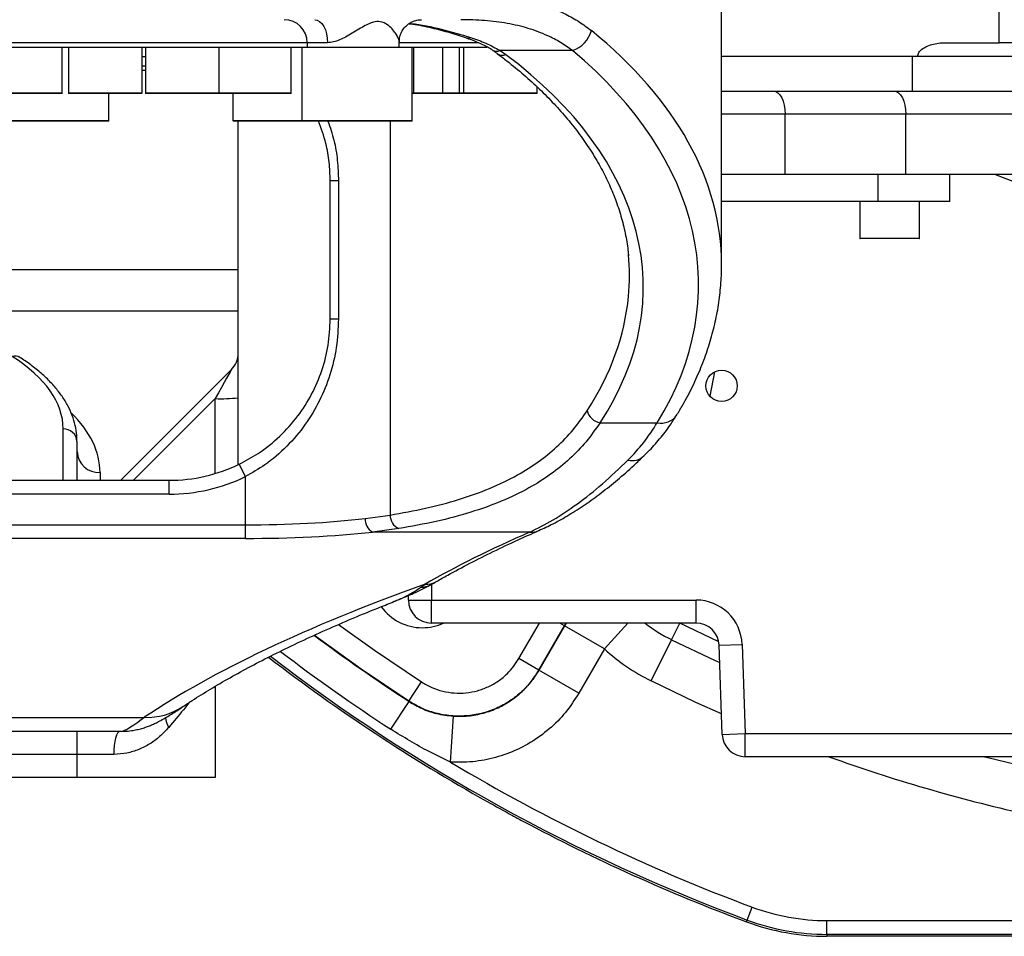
# Model space of a CAD drawing. Header units: millimetres. Extents: x -1 to 10933, y 0 to 7722.
# Tile 58 of 122: x 3656 to 3870, y 5913 to 6112. Entities that reach past the tile are written whole.
import ezdxf

# ---------------------------------------------------------------- set-up
doc = ezdxf.new("R2010")
doc.units = ezdxf.units.MM
doc.header["$LTSCALE"] = 13

msp = doc.modelspace()

# ---------------------------------------------------------------- linework, layer by layer
at = {"color": 8, "linetype": 'Continuous', "lineweight": 25}
for p, q in [((3869.1, 6107.1), (3869.13, 6120.1)), ((3718.81, 6107.1), (3646.6, 6107.1)), ((3723.23, 6107.1), (3718.81, 6107.1)), ((3756.08, 6107.1), (3738.81, 6107.1)), ((3757.79, 6106.28), (3757.79, 6106.1)), ((3682.96, 6102.1), (3683.67, 6102.1)), ((3649.6, 6096.2), (3665.6, 6096.2)), ((3666.96, 6096.2), (3682.96, 6096.2)), ((3683.67, 6096.2), (3699.67, 6096.2)), ((3699.67, 6096.2), (3715.33, 6096.2)), ((3741.62, 6096.2), (3741.9, 6096.2)), ((3741.9, 6096.2), (3748.2, 6096.2)), ((3748.2, 6096.2), (3751.85, 6096.2)), ((3751.85, 6096.2), (3752.77, 6096.2)), ((3752.77, 6096.2), (3768.77, 6096.2)), ((3822.6, 6091.6), (3808.81, 6091.6)), ((3651.74, 6090.2), (3669.74, 6090.2)), ((3669.74, 6090.2), (3675.74, 6090.2)), ((3702.69, 6090.2), (3717.62, 6090.2)), ((3717.62, 6090.2), (3741.62, 6090.2)), ((3736.81, 6090.1), (3736.81, 6004.56)), ((3838.83, 6064.7), (3851.83, 6064.7)), ((3638.73, 6057.89), (3703.81, 6057.89)), ((3703.81, 6048.82), (3636.81, 6048.82)), ((3807.29, 6035.64), (3806.26, 6030.35)), ((3698.81, 6029.84), (3681.07, 6012.1)), ((3698.81, 6013.56), (3698.81, 6029.84)), ((3665.81, 6012.1), (3665.81, 6023.25)), ((3673.81, 6013.8), (3673.81, 6012.1)), ((3745.81, 5989.54), (3745.81, 5986.1)), ((3764.8, 5973.39), (3769.26, 5981.1)), ((3774.69, 5980.53), (3773.69, 5981.1)), ((3775.06, 5981.1), (3774.69, 5980.53)), ((3774.7, 5980.5), (3775.08, 5981.1)), ((3783.35, 5975.5), (3788.47, 5981.1)), ((3797.94, 5977.5), (3799.73, 5981.1)), ((3808.18, 5977.06), (3799.74, 5981.11))]:
    msp.add_line(p, q, dxfattribs=at)
at = {"color": 7, "linetype": 'Continuous', "lineweight": 25}
for p, q in [((3808.81, 6058.94), (3808.81, 6114.1)), ((3718.81, 6106.1), (3646.49, 6106.1)), ((3665.6, 6096.2), (3665.6, 6106.1)), ((3666.96, 6106.1), (3666.96, 6096.2)), ((3682.96, 6096.2), (3682.96, 6106.1)), ((3683.67, 6106.1), (3683.67, 6096.2)), ((3699.67, 6096.2), (3699.67, 6106.1)), ((3715.33, 6096.2), (3715.33, 6106.1)), ((3717.62, 6106.1), (3717.62, 6090.2)), ((3718.81, 6107.1), (3718.81, 6106.1)), ((3738.81, 6106.1), (3718.81, 6106.1)), ((3738.81, 6106.1), (3738.81, 6107.36)), ((3757.79, 6106.1), (3738.81, 6106.1)), ((3741.62, 6090.2), (3741.62, 6106.1)), ((3741.9, 6106.1), (3741.9, 6096.2)), ((3748.2, 6106.1), (3748.2, 6096.2)), ((3751.85, 6106.1), (3751.85, 6096.2)), ((3752.77, 6106.1), (3752.77, 6096.2)), ((3776.42, 6105.4), (3760.69, 6105.4)), ((3760.69, 6105.4), (3761.97, 6104.51)), ((3857.41, 6107.1), (3869.1, 6107.1)), ((3874.26, 6107.1), (3869.1, 6107.1)), ((3682.96, 6104.1), (3683.67, 6104.1)), ((3850.31, 6104.1), (3808.81, 6104.1)), ((3851.43, 6104.1), (3808.81, 6104.1)), ((3848.81, 6104.1), (3848.81, 6104.1)), ((3850.31, 6096.6), (3850.31, 6104.1)), ((3883.81, 6104.1), (3851.43, 6104.1)), ((3683.67, 6101.1), (3682.96, 6101.1)), ((3768.77, 6096.2), (3768.77, 6097.48)), ((3665.5, 6096.1), (3649.7, 6096.1)), ((3682.86, 6096.1), (3667.06, 6096.1)), ((3675.74, 6090.2), (3675.74, 6096.1)), ((3699.57, 6096.1), (3683.77, 6096.1)), ((3715.23, 6096.1), (3699.57, 6096.1)), ((3702.69, 6096.1), (3702.69, 6090.2)), ((3742, 6096.1), (3741.62, 6096.1)), ((3748.3, 6096.1), (3742, 6096.1)), ((3751.95, 6096.1), (3748.3, 6096.1)), ((3752.87, 6096.1), (3751.95, 6096.1)), ((3768.67, 6096.1), (3752.87, 6096.1)), ((3808.81, 6096.6), (3820.1, 6096.6)), ((3820.1, 6096.6), (3846.31, 6096.6)), ((3846.31, 6096.6), (3873.81, 6096.6)), ((3822.6, 6078.6), (3822.6, 6091.6)), ((3848.81, 6091.6), (3822.6, 6091.6)), ((3848.81, 6078.6), (3848.81, 6091.6)), ((3878.81, 6091.6), (3848.81, 6091.6)), ((3669.69, 6090.1), (3651.84, 6090.1)), ((3675.64, 6090.1), (3669.69, 6090.1)), ((3717.72, 6090.1), (3702.79, 6090.1)), ((3703.81, 6015.48), (3703.81, 6090.1)), ((3741.52, 6090.1), (3717.72, 6090.1)), ((3808.81, 6078.6), (3822.6, 6078.6)), ((3822.6, 6078.6), (3848.81, 6078.6)), ((3842.85, 6072.6), (3842.85, 6078.6)), ((3848.81, 6078.6), (3878.81, 6078.6)), ((3858.41, 6072.6), (3858.41, 6078.6)), ((3725.6, 6077.1), (3723.81, 6077.1)), ((3723.81, 6047.1), (3723.81, 6077.1)), ((3725.6, 6077.1), (3725.6, 6047.1)), ((3842.85, 6072.6), (3808.81, 6072.6)), ((3838.83, 6072.6), (3838.83, 6064.7)), ((3858.41, 6072.6), (3842.85, 6072.6)), ((3851.83, 6064.7), (3851.83, 6072.6)), ((3851.73, 6064.6), (3838.93, 6064.6)), ((3725.6, 6047.1), (3723.81, 6047.1)), ((3678.31, 6012.1), (3702.35, 6036.14)), ((3782.42, 6024.61), (3794.84, 6024.61)), ((3668.81, 6020.53), (3668.81, 6012.1)), ((3705.38, 6012.91), (3704.07, 6015.61)), ((3608.81, 6012.1), (3688.81, 6012.1)), ((3688.81, 6009.1), (3688.81, 6012.1)), ((3705.38, 6002.44), (3705.38, 6012.91)), ((3688.81, 6009.1), (3608.81, 6009.1)), ((3731.41, 6003.81), (3736.81, 6004.56)), ((3592.24, 6002.44), (3705.38, 6002.44)), ((3705.38, 5999.48), (3705.38, 6002.44)), ((3738.69, 6001.62), (3732.97, 6000.85)), ((3767.11, 6000.85), (3732.97, 6000.85)), ((3705.38, 5999.48), (3592.24, 5999.48)), ((3743.51, 5988.88), (3744.4, 5989.55)), ((3740.81, 5986.1), (3740.81, 5987.09)), ((3740.81, 5986.1), (3745.81, 5986.1)), ((3745.81, 5986.1), (3803.27, 5986.1)), ((3745.81, 5981.1), (3745.81, 5986.1)), ((3803.27, 5981.1), (3803.27, 5986.1)), ((3803.27, 5981.1), (3745.81, 5981.1)), ((3774.69, 5980.53), (3769.13, 5970.89)), ((3769.14, 5970.87), (3774.7, 5980.5)), ((3774.7, 5980.5), (3774.69, 5980.53)), ((3783.35, 5975.5), (3774.7, 5980.5)), ((3793.49, 5968.55), (3797.94, 5977.5)), ((3783.35, 5975.5), (3777.79, 5965.87)), ((3808.27, 5976.28), (3813.26, 5976.45)), ((3808.94, 5956.93), (3808.27, 5976.28)), ((3813.26, 5976.45), (3813.94, 5957.1)), ((3769.13, 5970.89), (3764.8, 5973.39)), ((3769.13, 5970.89), (3769.14, 5970.87)), ((3777.79, 5965.87), (3769.14, 5970.87)), ((3698.81, 5967.36), (3698.81, 5947.6)), ((3740.91, 5964.14), (3743.64, 5968.32)), ((3736.99, 5958.04), (3740.93, 5964.08)), ((3740.93, 5964.08), (3740.91, 5964.14)), ((3513.54, 5960.64), (3683.44, 5960.64)), ((3749.94, 5950.94), (3750.57, 5960.9)), ((3678.5, 5957.6), (3515.54, 5957.6)), ((3668.81, 5957.6), (3668.81, 5952.6)), ((3808.94, 5956.93), (3813.94, 5957.1)), ((3813.94, 5957.1), (3883.68, 5957.1)), ((3813.94, 5952.1), (3813.94, 5957.1)), ((3668.81, 5952.6), (3628.81, 5952.6)), ((3676.81, 5952.6), (3668.81, 5952.6)), ((3668.81, 5952.6), (3668.81, 5947.6)), ((3883.68, 5952.1), (3813.94, 5952.1)), ((3668.81, 5947.6), (3628.81, 5947.6)), ((3698.81, 5947.6), (3668.81, 5947.6)), ((3814.38, 5916.64), (3815.42, 5919.45)), ((3814.23, 5916.25), (3814.38, 5916.64)), ((3831.68, 5913.53), (3831.68, 5916.52)), ((3831.68, 5916.52), (3874.61, 5916.52)), ((3876.64, 5913.53), (3831.68, 5913.53)), ((3831.68, 5913.53), (3831.68, 5913.1)), ((3876.61, 5913.1), (3831.68, 5913.1))]:
    msp.add_line(p, q, dxfattribs=at)
at = {"color": 7, "linetype": 'Continuous', "lineweight": 25, "flags": 128}
for points in [[(3720.45, 6112.1), (3720.99, 6112.01), (3721.51, 6111.72), (3722, 6111.26), (3722.42, 6110.64), (3722.76, 6109.88), (3723.02, 6109.02), (3723.18, 6108.08), (3723.23, 6107.1)], [(3820.1, 6096.6), (3820.59, 6096.51), (3821.06, 6096.22), (3821.49, 6095.76), (3821.87, 6095.14), (3822.18, 6094.38), (3822.41, 6093.52), (3822.55, 6092.58), (3822.6, 6091.6)], [(3846.31, 6096.6), (3846.8, 6096.51), (3847.27, 6096.22), (3847.7, 6095.76), (3848.08, 6095.14), (3848.39, 6094.38), (3848.62, 6093.52), (3848.76, 6092.58), (3848.81, 6091.6)], [(3678.14, 5957.6), (3677.88, 5957.51), (3677.63, 5957.22), (3677.4, 5956.76), (3677.2, 5956.14), (3677.03, 5955.38), (3676.91, 5954.52), (3676.83, 5953.58), (3676.81, 5952.6)]]:
    msp.add_lwpolyline(points, dxfattribs=at)
at = {"color": 8, "linetype": 'Continuous', "lineweight": 25, "flags": 128}
for points in [[(3725.63, 5980.79), (3733.41, 5975.22), (3743.64, 5968.32)], [(3740.91, 5964.14), (3730.55, 5971.12), (3720.42, 5978.44), (3720.39, 5978.46)], [(3797.94, 5977.5), (3807.4, 5972.97), (3808.4, 5972.52)], [(3808.79, 5961.39), (3803.22, 5963.89), (3793.49, 5968.55)], [(3865.94, 5952.1), (3866.62, 5951.93), (3876.81, 5949.47)]]:
    msp.add_lwpolyline(points, dxfattribs=at)
at = {"color": 7, "linetype": 'Continuous', "lineweight": 25}
msp.add_circle((3808.81, 6032.6), 3.4, dxfattribs=at)
for centre, radius, start, end in [((3713.81, 6107.1), 5, 0, 90), ((3774.41, 6111.43), 6.35, 288.3967, 344.5028), ((3665.5, 6096.2), 0.1, 270, 0), ((3667.06, 6096.2), 0.1, 180, 270), ((3682.86, 6096.2), 0.1, 270, 0), ((3683.77, 6096.2), 0.1, 180, 270), ((3699.57, 6096.2), 0.1, 270, 0), ((3715.23, 6096.2), 0.1, 270, 0), ((3742, 6096.2), 0.1, 180, 270), ((3748.3, 6096.2), 0.1, 180, 270), ((3751.95, 6096.2), 0.1, 180, 270), ((3752.87, 6096.2), 0.1, 180, 270), ((3768.67, 6096.2), 0.1, 270, 0), ((3675.64, 6090.2), 0.1, 270, 0), ((3702.79, 6090.2), 0.1, 180, 270), ((3717.72, 6090.2), 0.1, 180, 270), ((3741.52, 6090.2), 0.1, 270, 0), ((3838.93, 6064.7), 0.1, 180, 270), ((3851.73, 6064.7), 0.1, 270, 0), ((3698.81, 6039.67), 5, 315, 0), ((3700.06, 6065.79), 35.97, 268.0109, 275.9867), ((3782.96, 6028), 3.43, 193.347, 260.9996), ((3665.94, 6020.39), 2.87, 2.9521, 92.6753), ((3673.59, 6018.57), 4.78, 182.9521, 272.6753), ((3688.81, 6047.1), 35, 270, 295.8499), ((3688.81, 6047.1), 38, 270, 295.8499), ((3734.68, 6003.65), 3.28, 177.2079, 238.5192), ((3740.02, 6004.54), 3.21, 179.7142, 245.5831), ((3745.81, 5986.1), 5, 180, 270), ((3803.27, 5976.1), 10, 2, 90), ((3743.81, 5991.1), 11, 215.8246, 270), ((3743.81, 5991.1), 11, 270, 294.62), ((3803.27, 5976.1), 5, 2, 90), ((3813.16, 6008.13), 44.2, 227.5811, 243.5716), ((3953.81, 6291.1), 400, 232.5249, 240.6679), ((3813.94, 5957.1), 5, 182, 270), ((3953.81, 6291.1), 396.58, 239.0654, 249.5771), ((3953.81, 6291.1), 400, 240.6679, 241.5707), ((3953.81, 6291.1), 400, 241.5707, 241.9141), ((3953.81, 6291.1), 400, 241.9141, 249.5771), ((3831.68, 5963.1), 46.58, 249.5771, 270), ((3831.68, 5963.1), 50, 249.5771, 270), ((3831.68, 5963.1), 49.58, 249.5771, 270)]:
    msp.add_arc(centre, radius, start, end, dxfattribs=at)
at = {"color": 8, "linetype": 'Continuous', "lineweight": 25}
for centre, radius, start, end in [((3753.74, 6109.41), 1.31, 252.5828, 295.9249), ((3759.95, 6107.02), 1.77, 239.6213, 294.5801), ((3761.25, 6106.27), 1.9, 234.9776, 292.1285), ((3953.81, 6291.1), 229.14, 248.0289, 267.5695), ((3655.37, 6037.14), 1.94, 58.6094, 108.0966), ((3795.71, 6028.6), 4.09, 257.7379, 325.9481), ((3789.3, 6020.28), 3.91, 257.6893, 312.349), ((3767.42, 6005.09), 4.25, 265.8696, 293.7466), ((3744.65, 5994.05), 4.51, 266.8056, 299.6866), ((3743.46, 5993.39), 4.51, 270.6056, 298.7347), ((3813.16, 6008.13), 34.2, 232.1982, 243.5716), ((3953.81, 6291.1), 390.2, 233.2542, 236.9369), ((3953.81, 6291.1), 397.41, 232.7077, 236.9369), ((3953.81, 6291.1), 399.58, 232.5458, 249.5771), ((3684.11, 5974.45), 13.82, 267.2062, 303.8067), ((3692.72, 5960.95), 4.71, 183.9033, 211.9573), ((3953.81, 6291.1), 360.2, 250.2461, 257.2986)]:
    msp.add_arc(centre, radius, start, end, dxfattribs=at)
for centre, major_axis, ratio, start_param, end_param in [((3648.81, 6058.94), (160, 0), 0.559308, 0, 0.603645), ((3648.81, 6056.63), (140, 0), 0.589722, 5.918818, 6.227196), ((3608.81, 6013.8), (65, 0), 0.466308, 0, 0.442189)]:
    msp.add_ellipse(centre, major_axis=major_axis, ratio=ratio, start_param=start_param, end_param=end_param, dxfattribs=at)
at = {"color": 7, "linetype": 'Continuous', "lineweight": 25}
for centre, major_axis, ratio, start_param, end_param in [((3648.81, 6054.61), (155, 0), 0.57735, 5.941345, 6.88683), ((3648.81, 6054.03), (143, 0), 0.57735, 5.918818, 6.940991), ((3648.81, 6056.63), (140, 0), 0.589722, 6.227196, 6.337849), ((3608.81, 6023.25), (57, 0), 0.466308, 0, 0.63298), ((3698.81, 6029.77), (3.54, 6.36), 0.004656, 0.0163, 1.562417), ((3705.38, 6011.78), (50, 0), 0.186907, 4.712389, 5.259974), ((3705.38, 6008.83), (53, 0), 0.176327, 4.712389, 5.259974), ((4513.81, 5947.81), (805, 0), 0.176327, 2.758656, 2.843128), ((4513.81, 5920.98), (859.39, 0), 0.179134, 2.679899, 2.880992)]:
    msp.add_ellipse(centre, major_axis=major_axis, ratio=ratio, start_param=start_param, end_param=end_param, dxfattribs=at)
for points, knots in [([(3755.53, 6117.1), (3757.28, 6117.07), (3760.77, 6116.99), (3765.77, 6116.33), (3770.55, 6115.16), (3774.57, 6113.56), (3777.89, 6111.74), (3779.65, 6110.4), (3780.53, 6109.73)], [0, 0, 0, 0, 0.183006, 0.36598, 0.554158, 0.742285, 0.870789, 1, 1, 1, 1]), ([(3738.83, 6107.35), (3738.83, 6107.52), (3738.82, 6108.03), (3739.06, 6108.93), (3739.55, 6109.94), (3740.33, 6110.86), (3741.3, 6111.56), (3742.36, 6111.96), (3743.15, 6112.12), (3743.56, 6112.09), (3743.64, 6112.09)], [0, 0, 0, 0, 0.073719, 0.216976, 0.366602, 0.519534, 0.683312, 0.830351, 0.964204, 1, 1, 1, 1]), ([(3776.42, 6105.4), (3775.56, 6106.01), (3773.85, 6107.22), (3770.67, 6108.87), (3766.84, 6110.31), (3762.26, 6111.37), (3757.39, 6112), (3753.92, 6112.07), (3752.19, 6112.1)], [0, 0, 0, 0, 0.1273993, 0.255544, 0.4387723, 0.6220518, 0.8110059, 1, 1, 1, 1]), ([(3740.95, 6111.24), (3741.05, 6111.23), (3742.54, 6111.06), (3745.31, 6110.48), (3749.22, 6109.5), (3751.85, 6108.68), (3753.23, 6108.19), (3753.35, 6108.15)], [0, 0, 0, 0, 0.022719, 0.343951, 0.671566, 0.97193, 1, 1, 1, 1]), ([(3753.33, 6108.14), (3753.56, 6108.07), (3754.6, 6107.74), (3756.21, 6107.07), (3757.92, 6106.27), (3758.75, 6105.73), (3759.07, 6105.52)], [0, 0, 0, 0, 0.10575, 0.480019, 0.799372, 1, 1, 1, 1]), ([(3754.32, 6108.23), (3755.45, 6107.84), (3757.72, 6107.05), (3759.69, 6105.96), (3760.69, 6105.4)], [0, 0, 0, 0, 0.497526, 1, 1, 1, 1]), ([(3759.03, 6105.49), (3759.2, 6105.38), (3759.61, 6105.12), (3759.95, 6104.85), (3760.15, 6104.7)], [0, 0, 0, 0, 0.43213, 1, 1, 1, 1]), ([(3851.43, 6104.1), (3851.43, 6104.26), (3851.44, 6104.58), (3851.71, 6105.12), (3852.34, 6105.79), (3853.89, 6106.63), (3855.7, 6107.05), (3857.04, 6107.09), (3857.41, 6107.1)], [0, 0, 0, 0, 0.065381, 0.130483, 0.240968, 0.444232, 0.846757, 1, 1, 1, 1]), ([(3760.17, 6104.7), (3760.85, 6104.19), (3762.83, 6102.69), (3765.9, 6100.14), (3769.32, 6097.03), (3772.48, 6093.83), (3775.39, 6090.54), (3778.03, 6087.18), (3780.4, 6083.74), (3782.49, 6080.24), (3784.29, 6076.69), (3785.8, 6073.08), (3787.02, 6069.43), (3787.91, 6065.74), (3788.43, 6062.88), (3788.55, 6061.25), (3788.58, 6060.85)], [0, 0, 0, 0, 0.0389147, 0.1133602, 0.1883793, 0.2640796, 0.3404533, 0.4174929, 0.4951913, 0.5735405, 0.6525302, 0.7321436, 0.812352, 0.8931076, 0.974336, 1, 1, 1, 1]), ([(3723.81, 6077.1), (3723.76, 6078.46), (3723.66, 6081.2), (3722.9, 6085.61), (3721.84, 6088.5), (3721.25, 6090.1)], [0, 0, 0, 0, 0.304166, 0.613431, 1, 1, 1, 1]), ([(3799.1, 6026.31), (3799.53, 6027.03), (3800.76, 6029.07), (3802.55, 6032.49), (3804.39, 6036.59), (3805.91, 6040.74), (3807.12, 6044.92), (3808.02, 6049.13), (3808.57, 6053.36), (3808.82, 6056.61), (3808.79, 6058.45), (3808.78, 6058.87)], [0, 0, 0, 0, 0.068462, 0.196145, 0.323997, 0.451848, 0.57958, 0.707144, 0.834521, 0.961727, 1, 1, 1, 1]), ([(3704.07, 6015.61), (3705.46, 6016.35), (3708.62, 6018.04), (3712.95, 6021.56), (3716.85, 6025.89), (3719.91, 6030.72), (3722.12, 6035.9), (3723.53, 6041.41), (3723.72, 6045.21), (3723.81, 6047.1)], [0, 0, 0, 0, 0.120047, 0.27193, 0.423919, 0.567854, 0.711754, 0.855907, 1, 1, 1, 1]), ([(3725.6, 6047.1), (3725.5, 6045.05), (3725.32, 6040.94), (3723.87, 6034.97), (3721.61, 6029.35), (3718.5, 6024.11), (3714.5, 6019.39), (3710.07, 6015.56), (3706.81, 6013.72), (3705.38, 6012.91)], [0, 0, 0, 0, 0.1466387, 0.2933112, 0.4378905, 0.5824735, 0.7326693, 0.8827386, 1, 1, 1, 1]), ([(3668.81, 6020.53), (3668.8, 6020.97), (3668.77, 6022.13), (3668.46, 6024.02), (3667.81, 6026.18), (3666.86, 6028.3), (3665.6, 6030.38), (3664.03, 6032.4), (3662.17, 6034.36), (3660.02, 6036.24), (3658.05, 6037.71), (3656.77, 6038.53), (3656.38, 6038.79)], [0, 0, 0, 0, 0.062998, 0.170398, 0.278034, 0.386707, 0.496917, 0.608729, 0.721783, 0.835455, 0.948931, 1, 1, 1, 1]), ([(3736.81, 6004.56), (3739.42, 6005.03), (3744.64, 6005.96), (3751.85, 6007.88), (3758.55, 6010.25), (3764.27, 6013.01), (3769.07, 6016.04), (3773.09, 6019.31), (3776.66, 6022.98), (3778.63, 6025.8), (3779.62, 6027.21)], [0, 0, 0, 0, 0.133299, 0.266592, 0.40373, 0.540865, 0.654409, 0.767953, 0.883975, 1, 1, 1, 1]), ([(3791.91, 6017.43), (3792.21, 6017.71), (3793.45, 6018.85), (3795.38, 6021.07), (3797.48, 6023.75), (3798.61, 6025.58), (3799.07, 6026.33)], [0, 0, 0, 0, 0.108572, 0.439856, 0.770048, 1, 1, 1, 1]), ([(3782.42, 6024.61), (3781.44, 6023.21), (3779.47, 6020.4), (3775.86, 6016.69), (3771.75, 6013.34), (3766.84, 6010.24), (3761.08, 6007.48), (3754.35, 6005.07), (3746.93, 6003.09), (3741.44, 6002.11), (3738.69, 6001.62)], [0, 0, 0, 0, 0.113681, 0.227359, 0.343439, 0.459517, 0.592704, 0.725894, 0.862944, 1, 1, 1, 1]), ([(3788.47, 6016.46), (3789.65, 6017.71), (3792.02, 6020.21), (3793.9, 6023.14), (3794.84, 6024.61)], [0, 0, 0, 0, 0.498799, 1, 1, 1, 1]), ([(3767.11, 6000.85), (3768.81, 6001.68), (3772.21, 6003.35), (3777.5, 6006.91), (3782.93, 6011.18), (3786.62, 6014.7), (3788.47, 6016.46)], [0, 0, 0, 0, 0.248124, 0.496252, 0.748125, 1, 1, 1, 1]), ([(3769.12, 6001.21), (3770.15, 6001.68), (3772.33, 6002.67), (3775.67, 6004.56), (3779.16, 6006.79), (3782.68, 6009.34), (3786.22, 6012.19), (3789.31, 6014.88), (3791.23, 6016.74), (3791.95, 6017.44)], [0, 0, 0, 0, 0.137108, 0.289365, 0.442841, 0.596698, 0.750826, 0.906383, 1, 1, 1, 1]), ([(3746.89, 5990.14), (3747.69, 5990.6), (3750.01, 5991.91), (3754.08, 5994.08), (3759.19, 5996.64), (3764.2, 5999.01), (3767.61, 6000.53), (3769.12, 6001.19)], [0, 0, 0, 0, 0.123349, 0.354399, 0.585631, 0.817113, 1, 1, 1, 1]), ([(3745.63, 5989.44), (3745.92, 5989.59), (3746.33, 5989.82), (3746.76, 5990.07), (3746.89, 5990.15)], [0, 0, 0, 0, 0.700052, 1, 1, 1, 1]), ([(3737.47, 5985.71), (3738.67, 5986.19), (3741, 5987.14), (3743.74, 5988.4), (3745.26, 5989.25), (3745.63, 5989.46)], [0, 0, 0, 0, 0.444202, 0.863643, 1, 1, 1, 1]), ([(3691.8, 5962.96), (3692.48, 5963.41), (3694.38, 5964.67), (3697.74, 5966.77), (3702, 5969.25), (3706.57, 5971.75), (3711.45, 5974.26), (3716.65, 5976.79), (3722.16, 5979.32), (3727.98, 5981.85), (3733.08, 5983.97), (3736.34, 5985.24), (3737.45, 5985.68)], [0, 0, 0, 0, 0.060232, 0.169386, 0.278808, 0.388608, 0.498771, 0.609275, 0.720094, 0.831197, 0.942554, 1, 1, 1, 1]), ([(3743.64, 5968.32), (3744.37, 5967.9), (3745.83, 5967.05), (3748.25, 5966.26), (3750.75, 5965.86), (3753.29, 5965.89), (3755.79, 5966.36), (3758.17, 5967.22), (3760.36, 5968.49), (3762.77, 5970.42), (3764.02, 5972.25), (3764.8, 5973.39)], [0, 0, 0, 0, 0.103917, 0.207834, 0.311756, 0.415677, 0.519521, 0.623366, 0.727171, 0.830977, 1, 1, 1, 1]), ([(3769.13, 5970.89), (3768.64, 5970.12), (3767.66, 5968.57), (3765.67, 5966.37), (3763.22, 5964.36), (3760.29, 5962.67), (3757.11, 5961.52), (3753.78, 5960.9), (3750.4, 5960.86), (3747.06, 5961.38), (3743.83, 5962.44), (3741.89, 5963.57), (3740.91, 5964.14)], [0, 0, 0, 0, 0.084666, 0.169333, 0.273101, 0.376869, 0.480683, 0.584496, 0.688382, 0.792268, 0.896134, 1, 1, 1, 1]), ([(3750.57, 5960.9), (3751.22, 5960.88), (3753, 5960.82), (3755.89, 5961.19), (3759.13, 5962.14), (3762.17, 5963.64), (3764.91, 5965.62), (3767.31, 5968.03), (3768.53, 5969.92), (3769.14, 5970.87)], [0, 0, 0, 0, 0.088151, 0.240017, 0.391882, 0.543882, 0.695883, 0.84794, 1, 1, 1, 1]), ([(3777.79, 5965.87), (3776.88, 5964.45), (3775.04, 5961.62), (3771.45, 5958.01), (3767.34, 5955.04), (3762.78, 5952.79), (3757.92, 5951.37), (3753.58, 5950.81), (3750.92, 5950.9), (3749.94, 5950.94)], [0, 0, 0, 0, 0.152007, 0.304013, 0.456025, 0.608037, 0.759937, 0.911837, 1, 1, 1, 1]), ([(3678.62, 5957.61), (3679.07, 5957.63), (3680.01, 5957.65), (3681.28, 5957.84), (3682.44, 5958.1), (3683.46, 5958.4), (3684.39, 5958.73), (3685.26, 5959.1), (3686.15, 5959.52), (3687.16, 5960.05), (3688.58, 5960.87), (3690.09, 5961.82), (3691.36, 5962.67), (3691.82, 5962.98)], [0, 0, 0, 0, 0.043915, 0.09095, 0.138232, 0.187537, 0.24154, 0.303903, 0.379792, 0.477819, 0.616547, 0.861927, 1, 1, 1, 1]), ([(3740.93, 5964.08), (3741.86, 5963.54), (3743.74, 5962.44), (3747, 5961.32), (3749.33, 5961.05), (3750.57, 5960.9)], [0, 0, 0, 0, 0.313303, 0.636129, 1, 1, 1, 1]), ([(3678.5, 5957.6), (3678.67, 5957.64), (3679, 5957.71), (3680.06, 5958.31), (3681.48, 5959.24), (3682.79, 5960.17), (3683.44, 5960.64)], [0, 0, 0, 0, 0.247883, 0.495771, 0.747881, 1, 1, 1, 1]), ([(3688.73, 5958.46), (3688.09, 5957.77), (3686.88, 5956.44), (3684.68, 5954.82), (3682.31, 5953.61), (3679.66, 5952.77), (3677.77, 5952.66), (3676.81, 5952.6)], [0, 0, 0, 0, 0.213261, 0.409467, 0.610162, 0.801432, 1, 1, 1, 1]), ([(3749.94, 5950.94), (3748.38, 5951.67), (3743.91, 5953.76), (3739.72, 5956.36), (3736.99, 5958.04)], [0, 0, 0, 0, 0.351052, 1, 1, 1, 1])]:
    msp.add_open_spline(points, degree=3, knots=knots, dxfattribs=at)
at = {"color": 8, "linetype": 'Continuous', "lineweight": 25}
for points, knots in [([(3738.78, 6107.36), (3738.79, 6107.37), (3738.82, 6107.42), (3738.72, 6107.75), (3738.51, 6108.3), (3738, 6109.18), (3737.27, 6110.12), (3736.24, 6111.09), (3734.87, 6111.77), (3733.55, 6111.67), (3732.45, 6111.33), (3731.39, 6110.82), (3729.54, 6109.74), (3727.3, 6108.36), (3724.94, 6107.26), (3723.67, 6107.14), (3723.23, 6107.1)], [0, 0, 0, 0, 0.018381, 0.043808, 0.116912, 0.192286, 0.268613, 0.346447, 0.442259, 0.513994, 0.537175, 0.602064, 0.669048, 0.811913, 0.935683, 1, 1, 1, 1]), ([(3741.04, 6111.3), (3741.16, 6111.29), (3743.53, 6111.06), (3747.94, 6110.15), (3752.19, 6108.87), (3754.32, 6108.23)], [0, 0, 0, 0, 0.024614, 0.510925, 1, 1, 1, 1]), ([(3723.31, 6090.1), (3723.79, 6088.72), (3724.74, 6085.96), (3725.44, 6081.56), (3725.54, 6078.6), (3725.6, 6077.1)], [0, 0, 0, 0, 0.330996, 0.663107, 1, 1, 1, 1]), ([(3737.43, 5985.74), (3738.2, 5986.03), (3740.34, 5986.84), (3742.27, 5988.08), (3743.51, 5988.88)], [0, 0, 0, 0, 0.362131, 1, 1, 1, 1]), ([(3693.32, 5963.96), (3692.86, 5963.41), (3691.48, 5961.75), (3689.83, 5959.78), (3688.73, 5958.46)], [0, 0, 0, 0, 0.333927, 1, 1, 1, 1])]:
    msp.add_open_spline(points, degree=3, knots=knots, dxfattribs=at)

doc.saveas('drawing.dxf')
